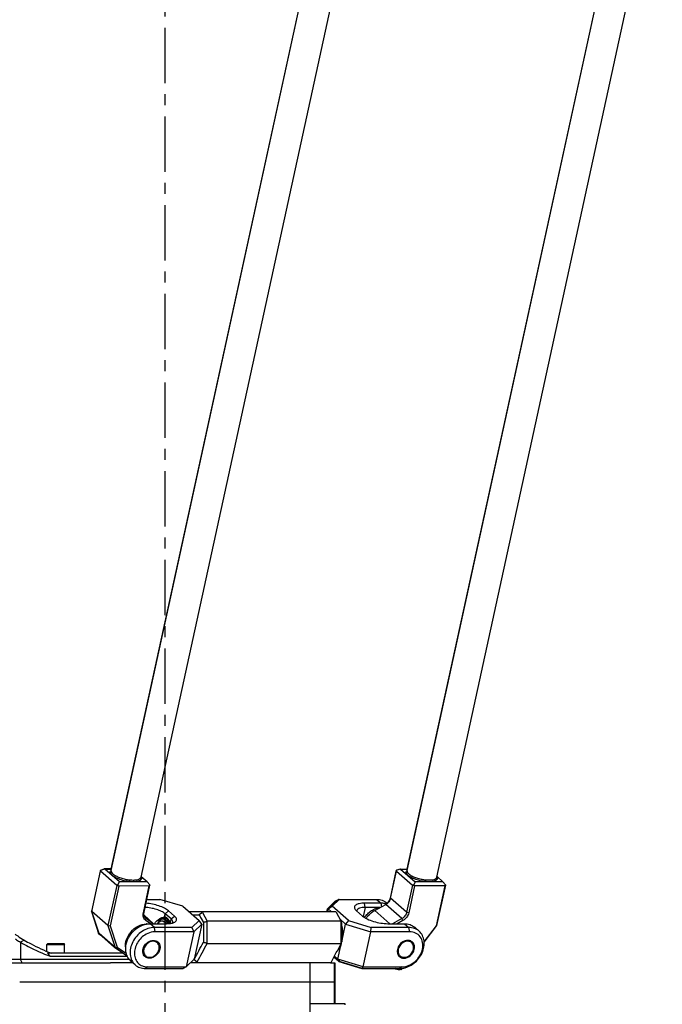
# Model space of a CAD drawing. Header units: millimetres. Extents: x 0 to 2550, y 0 to 1188.
# Tile 183 of 221: x 1469 to 1549, y 407 to 531. Entities that reach past the tile are written whole.
import ezdxf

# ---------------------------------------------------------------- set-up
doc = ezdxf.new("R2010")
doc.units = ezdxf.units.MM
doc.header["$LTSCALE"] = 46.255
doc.linetypes.add('CENTER', pattern=[0.6, 0.375, -0.075, 0.075, -0.075])
doc.layers.get('0').update_dxf_attribs({"linetype": 'CONTINUOUS'})
for name, color, linetype in [('_AT4115_P1P1_1_PBL67', 7, 'CONTINUOUS'), ('CSHCS-BR-M4-12_203_PBL83', 7, 'CONTINUOUS'), ('DEFAULT_1', 7, 'CENTER'), ('FWSRM-D10-V4-E2-T2_5_PBL84', 7, 'CONTINUOUS'), ('M2300101_PBL61', 7, 'CONTINUOUS'), ('M2300101_PBL80', 7, 'CONTINUOUS'), ('M2300101_PBL81', 7, 'CONTINUOUS'), ('M2300101_PBL90', 7, 'CONTINUOUS'), ('M2300202_PBL76', 7, 'CONTINUOUS'), ('M2300202_PBL77', 7, 'CONTINUOUS'), ('M2300202_PBL86', 7, 'CONTINUOUS'), ('M2300202_PBL88', 7, 'CONTINUOUS'), ('M2300301_PBL94', 7, 'CONTINUOUS'), ('M2300301_PBL95', 7, 'CONTINUOUS'), ('M2300301_PBL98', 7, 'CONTINUOUS'), ('M2300301_PBL99', 7, 'CONTINUOUS'), ('M2300602_PBL350', 7, 'CONTINUOUS'), ('M2300602_PBL352', 7, 'CONTINUOUS'), ('M2410102_PBL74', 7, 'CONTINUOUS'), ('M2420202_PBL62', 7, 'CONTINUOUS'), ('M2420301_PBL78', 7, 'CONTINUOUS'), ('P9140503_BOLT_PBL82', 7, 'CONTINUOUS'), ('P9140503_BOLT_PBL91', 7, 'CONTINUOUS'), ('SSHH-ST-M3-5_203_PBL100', 7, 'CONTINUOUS'), ('WFM_0608_06_2_PBL351', 7, 'CONTINUOUS'), ('WFM_0608_06_2_PBL365', 7, 'CONTINUOUS'), ('WFM_0608_06_2_PBL366', 7, 'CONTINUOUS')]:
    doc.layers.add(name, color=color, linetype=linetype)

# ---------------------------------------------------------------- blocks, each defined once
blk = doc.blocks.new('DDDD')
at = {"layer": '_AT4115_P1P1_1_PBL67', "color": 7}
for p, q in [((2158.76, 2758.64), (2147.82, 2758.64)), ((2158.76, 2758.38), (2158.76, 2758.64))]:
    blk.add_line(p, q, dxfattribs=at)
at = {"layer": 'CSHCS-BR-M4-12_203_PBL83', "color": 7}
blk.add_line((2101.66, 2784.53), (2101.31, 2784.53), dxfattribs=at)
blk.add_arc((2100.46, 2782.13), 2.89, 34.1059, 35.2615, dxfattribs=at)
for points, knots in [([(2101.31, 2784.53), (2101.21, 2784.53), (2100.98, 2784.5), (2100.67, 2784.34), (2100.38, 2784.09), (2100.21, 2783.88), (2100.13, 2783.76)], [0, 0, 0, 0, 0.217322, 0.449816, 0.708707, 1, 1, 1, 1]), ([(2102.5, 2783.75), (2102.42, 2783.87), (2102.25, 2784.08), (2101.96, 2784.34), (2101.64, 2784.5), (2101.42, 2784.53), (2101.31, 2784.53)], [0, 0, 0, 0, 0.291595, 0.550579, 0.782949, 1, 1, 1, 1]), ([(2101.66, 2784.53), (2101.76, 2784.53), (2101.98, 2784.5), (2102.28, 2784.35), (2102.57, 2784.11), (2102.73, 2783.91), (2102.81, 2783.8)], [0, 0, 0, 0, 0.218611, 0.451699, 0.710147, 1, 1, 1, 1])]:
    blk.add_open_spline(points, degree=3, knots=knots, dxfattribs=at)
at = {"layer": 'DEFAULT_1', "color": 1}
blk.add_line((2102.32, 3286.2), (2102.32, 2462.44), dxfattribs=at)
at = {"layer": 'FWSRM-D10-V4-E2-T2_5_PBL84', "color": 7}
for p, q in [((2100.52, 2784.62), (2100.32, 2784.33)), ((2101.96, 2785.53), (2102.87, 2785.53)), ((2102.32, 2784.31), (2102.32, 2784.31)), ((2102.32, 2784.31), (2102.32, 2784.31)), ((2102.59, 2784.07), (2102.59, 2784.07)), ((2102.59, 2784.07), (2102.59, 2784.07))]:
    blk.add_line(p, q, dxfattribs=at)
for centre, radius, start, end in [((2101.66, 2783.53), 1, 87.2613, 89.9965), ((2101.66, 2783.53), 1, 86.4416, 87.2615), ((2101.66, 2783.53), 1.01, 84.9359, 86.4411), ((2101.62, 2783.38), 1.16, 68.7778, 69.4479), ((2100.45, 2782.13), 2.89, 34.0825, 35.2602)]:
    blk.add_arc(centre, radius, start, end, dxfattribs=at)
for points, knots in [([(2100.32, 2784.33), (2100.28, 2784.29), (2100.16, 2784.1), (2100.05, 2783.9), (2099.98, 2783.75)], [0, 0, 0, 0, 0.238395, 1, 1, 1, 1]), ([(2100.53, 2784.6), (2100.51, 2784.58), (2100.44, 2784.5), (2100.37, 2784.4), (2100.32, 2784.33)], [0, 0, 0, 0, 0.242487, 1, 1, 1, 1]), ([(2101.96, 2785.53), (2101.83, 2785.53), (2101.56, 2785.49), (2101.18, 2785.31), (2100.82, 2785.01), (2100.62, 2784.76), (2100.52, 2784.62)], [0, 0, 0, 0, 0.21861, 0.451698, 0.710147, 1, 1, 1, 1]), ([(2102.59, 2784.8), (2102.44, 2784.93), (2102.19, 2785.09), (2101.82, 2785.18), (2101.55, 2785.19), (2101.28, 2785.13), (2100.91, 2784.97), (2100.68, 2784.76), (2100.53, 2784.6)], [0, 0, 0, 0, 0.256215, 0.373317, 0.487792, 0.604078, 0.726328, 1, 1, 1, 1]), ([(2101.75, 2784.53), (2101.77, 2784.53), (2101.87, 2784.52), (2101.96, 2784.49), (2102.03, 2784.47)], [0, 0, 0, 0, 0.246387, 1, 1, 1, 1]), ([(2102.96, 2785.12), (2102.82, 2785.24), (2102.5, 2785.45), (2102.13, 2785.53), (2101.96, 2785.53)], [0, 0, 0, 0, 0.526638, 1, 1, 1, 1]), ([(2102.04, 2784.46), (2102.06, 2784.45), (2102.16, 2784.41), (2102.25, 2784.36), (2102.32, 2784.31)], [0, 0, 0, 0, 0.242058, 1, 1, 1, 1]), ([(2102.32, 2784.31), (2102.33, 2784.3), (2102.38, 2784.26), (2102.43, 2784.23), (2102.46, 2784.2)], [0, 0, 0, 0, 0.245123, 1, 1, 1, 1]), ([(2102.46, 2784.2), (2102.47, 2784.19), (2102.51, 2784.15), (2102.56, 2784.11), (2102.59, 2784.07)], [0, 0, 0, 0, 0.244899, 1, 1, 1, 1]), ([(2103.32, 2783.78), (2103.22, 2783.98), (2103.01, 2784.35), (2102.73, 2784.67), (2102.59, 2784.8)], [0, 0, 0, 0, 0.534125, 1, 1, 1, 1]), ([(2102.59, 2784.07), (2102.61, 2784.05), (2102.69, 2783.96), (2102.76, 2783.87), (2102.81, 2783.8)], [0, 0, 0, 0, 0.241279, 1, 1, 1, 1]), ([(2103.85, 2783.82), (2103.73, 2784.08), (2103.49, 2784.55), (2103.14, 2784.96), (2102.96, 2785.12)], [0, 0, 0, 0, 0.538306, 1, 1, 1, 1])]:
    blk.add_open_spline(points, degree=3, knots=knots, dxfattribs=at)
at = {"layer": 'M2300101_PBL61', "color": 7}
for p, q in [((2155.82, 2790.83), (2153.37, 2788.43)), ((2153.37, 2788.43), (2154.62, 2789.18)), ((2156.83, 2791.35), (2154.62, 2789.18)), ((2159.74, 2784.71), (2154.62, 2789.18)), ((2156.83, 2791.35), (2155.82, 2790.83)), ((2156.83, 2791.35), (2168.6, 2791.35)), ((2169.97, 2790.15), (2164.78, 2790.15)), ((2171.8, 2790.21), (2171.94, 2790.09)), ((2153.37, 2788.43), (2153.17, 2787.53)), ((2154.4, 2787.53), (2153.37, 2788.43)), ((2161.91, 2788.19), (2162.33, 2787.75)), ((2162.33, 2787.75), (2164.16, 2786.15)), ((2169.75, 2788.83), (2165.03, 2788.83)), ((2158.87, 2783.63), (2157.16, 2785.12)), ((2157.65, 2778.03), (2158.87, 2783.63)), ((2159.74, 2784.71), (2158.87, 2783.63)), ((2158.87, 2783.63), (2166.81, 2781.23)), ((2159.74, 2784.71), (2166.91, 2782.55)), ((2172.11, 2783.75), (2177.3, 2783.75)), ((2164.41, 2770.23), (2166.81, 2781.23)), ((2166.81, 2781.23), (2166.91, 2782.55)), ((2178.94, 2781.23), (2166.81, 2781.23)), ((2178.68, 2782.55), (2166.91, 2782.55)), ((2180.51, 2782.61), (2181.88, 2781.41)), ((2156.47, 2772.63), (2157.6, 2777.83)), ((2155.26, 2773.35), (2156.94, 2771.88)), ((2155.38, 2773.58), (2156.47, 2772.63)), ((2164.41, 2770.23), (2156.47, 2772.63)), ((2156.47, 2772.63), (2156.94, 2771.88)), ((2164.11, 2769.72), (2156.94, 2771.88)), ((2164.11, 2769.72), (2164.41, 2770.23)), ((2164.11, 2769.72), (2175.88, 2769.72)), ((2164.41, 2770.23), (2176.54, 2770.23)), ((2175.92, 2769.72), (2175.93, 2769.72)), ((2175.92, 2769.72), (2175.93, 2769.72))]:
    blk.add_line(p, q, dxfattribs=at)
at = {"layer": 'M2300101_PBL61', "color": 2}
for p, q in [((2165.03, 2788.83), (2164.78, 2790.15)), ((2168.6, 2791.35), (2169.97, 2790.15)), ((2170.18, 2789.07), (2169.97, 2790.15)), ((2165.03, 2788.83), (2164.41, 2785.97)), ((2177.3, 2783.75), (2178.68, 2782.55)), ((2178.94, 2781.23), (2178.68, 2782.55)), ((2176.54, 2770.23), (2175.88, 2769.72))]:
    blk.add_line(p, q, dxfattribs=at)
at = {"layer": 'M2300101_PBL61', "color": 7}
for centre, radius, start, end in [((2170.1, 2785.31), 4.83, 72.7893, 73.483), ((2170.11, 2785.34), 4.8, 71.4984, 72.7898), ((2178.43, 2776.5), 2.02, 64.7753, 69.6366), ((2177.06, 2774.94), 2.01, 213.1068, 214.138), ((2177.33, 2776.4), 3.12, 347.6861, 349.7602), ((2175.88, 2775.4), 5.68, 269.9993, 270.4264), ((2175.87, 2775.7), 5.98, 270.5888, 276.7958), ((2176.54, 2775.16), 4.93, 270.0042, 272.0125), ((2175.84, 2775.96), 6.25, 276.7526, 277.058)]:
    blk.add_arc(centre, radius, start, end, dxfattribs=at)
for points, knots in [([(2164.78, 2790.15), (2164.24, 2790.15), (2163.48, 2790.1), (2162.59, 2789.86), (2162.11, 2789.63), (2161.77, 2789.34), (2161.56, 2788.82), (2161.75, 2788.41), (2161.91, 2788.19)], [0, 0, 0, 0, 0.367395, 0.513722, 0.633442, 0.729879, 0.812982, 1, 1, 1, 1]), ([(2168.6, 2791.35), (2169.19, 2791.35), (2170.35, 2791.17), (2171.38, 2790.58), (2171.8, 2790.21)], [0, 0, 0, 0, 0.511781, 1, 1, 1, 1]), ([(2171.47, 2789.94), (2171.35, 2789.97), (2170.86, 2790.1), (2170.35, 2790.15), (2169.97, 2790.15)], [0, 0, 0, 0, 0.245589, 1, 1, 1, 1]), ([(2165.03, 2788.83), (2164.7, 2788.83), (2164.08, 2788.79), (2163.17, 2788.62), (2162.52, 2788.24), (2162.44, 2787.9)], [0, 0, 0, 0, 0.351439, 0.637009, 1, 1, 1, 1]), ([(2164.16, 2786.15), (2164.59, 2785.77), (2165.73, 2785.11), (2167.67, 2784.39), (2169.86, 2783.89), (2171.37, 2783.75), (2172.11, 2783.75)], [0, 0, 0, 0, 0.203553, 0.46036, 0.738172, 1, 1, 1, 1]), ([(2177.3, 2783.75), (2177.89, 2783.75), (2179.06, 2783.57), (2180.08, 2782.98), (2180.51, 2782.61)], [0, 0, 0, 0, 0.511781, 1, 1, 1, 1]), ([(2176.61, 2769.76), (2177.92, 2769.92), (2180.51, 2771.11), (2182.68, 2773.86), (2183.5, 2776.45), (2183.55, 2778.37), (2183.03, 2780.1), (2182.31, 2781.04), (2181.88, 2781.41)], [0, 0, 0, 0, 0.255754, 0.524944, 0.654951, 0.777091, 0.891146, 1, 1, 1, 1]), ([(2176.71, 2770.24), (2177.41, 2770.26), (2178.87, 2770.62), (2180.77, 2771.87), (2182.23, 2773.65), (2183.06, 2775.74), (2183.14, 2777.86), (2182.38, 2779.73), (2180.86, 2780.98), (2179.58, 2781.23), (2178.94, 2781.23)], [0, 0, 0, 0, 0.126746, 0.262563, 0.401383, 0.535742, 0.660206, 0.774483, 0.88471, 1, 1, 1, 1]), ([(2181.88, 2781.41), (2181.46, 2781.78), (2180.43, 2782.37), (2179.27, 2782.55), (2178.68, 2782.55)], [0, 0, 0, 0, 0.488219, 1, 1, 1, 1]), ([(2178.35, 2778.53), (2177.81, 2778.53), (2176.69, 2778.16), (2175.47, 2776.94), (2174.88, 2775.36), (2175.11, 2774.25), (2175.38, 2773.84)], [0, 0, 0, 0, 0.247953, 0.515579, 0.772795, 1, 1, 1, 1]), ([(2179.13, 2778.39), (2178.95, 2778.46), (2178.68, 2778.52), (2178.42, 2778.53), (2178.35, 2778.53)], [0, 0, 0, 0, 0.743903, 1, 1, 1, 1]), ([(2180.4, 2775.84), (2180.47, 2776.25), (2180.46, 2777.07), (2180.03, 2777.78), (2179.74, 2778.03)], [0, 0, 0, 0, 0.523098, 1, 1, 1, 1]), ([(2177.13, 2772.94), (2177.86, 2772.94), (2179.37, 2773.6), (2180.21, 2774.98), (2180.38, 2775.73)], [0, 0, 0, 0, 0.487729, 1, 1, 1, 1]), ([(2175.73, 2773.43), (2175.92, 2773.27), (2176.36, 2773.02), (2176.87, 2772.94), (2177.13, 2772.94)], [0, 0, 0, 0, 0.48829, 1, 1, 1, 1])]:
    blk.add_open_spline(points, degree=3, knots=knots, dxfattribs=at)
for points in [[(2162.44, 2787.9), (2162.42, 2787.81), (2162.42, 2787.71), (2162.44, 2787.62)], [(2179.74, 2778.03), (2179.61, 2778.15), (2179.45, 2778.25), (2179.29, 2778.32)], [(2175.4, 2773.81), (2175.49, 2773.67), (2175.61, 2773.54), (2175.73, 2773.43)]]:
    blk.add_open_spline(points, degree=3, dxfattribs=at)
at = {"layer": 'M2300101_PBL80', "color": 7}
for p, q in [((2153.2, 2788.43), (2155.65, 2790.83)), ((2155.6, 2790.62), (2155.65, 2790.83)), ((2155.65, 2790.83), (2156.67, 2791.35)), ((2155.82, 2790.83), (2155.65, 2790.83)), ((2156.83, 2791.35), (2156.67, 2791.35)), ((2153.01, 2787.53), (2153.2, 2788.43)), ((2156.78, 2771.88), (2155.21, 2773.26)), ((2156.78, 2771.88), (2163.95, 2769.72)), ((2164.11, 2769.72), (2163.95, 2769.72))]:
    blk.add_line(p, q, dxfattribs=at)
at = {"layer": 'M2300101_PBL81', "color": 7}
for p, q in [((2096.62, 2791.35), (2100.69, 2791.35)), ((2107.86, 2789.18), (2100.69, 2791.35)), ((2107.86, 2789.18), (2112.98, 2784.71)), ((2104.21, 2785.23), (2102.37, 2786.83)), ((2105.27, 2786.15), (2103.44, 2787.75)), ((2097.63, 2783.75), (2102.83, 2783.75)), ((2102.09, 2785.78), (2102.15, 2785.78)), ((2110.77, 2782.55), (2112.98, 2784.71)), ((2111.39, 2781.23), (2113.83, 2783.63)), ((2113.83, 2783.63), (2111.43, 2772.63)), ((2113.83, 2783.63), (2112.98, 2784.71)), ((2110.77, 2782.55), (2099.01, 2782.55)), ((2111.39, 2781.23), (2099.26, 2781.23)), ((2111.39, 2781.23), (2108.99, 2770.23)), ((2110.77, 2782.55), (2111.39, 2781.23)), ((2093, 2770.86), (2091.63, 2772.06)), ((2111.43, 2772.63), (2108.99, 2770.23)), ((2096.21, 2769.72), (2107.97, 2769.72)), ((2096.86, 2770.23), (2108.99, 2770.23)), ((2108.99, 2770.23), (2107.97, 2769.72))]:
    blk.add_line(p, q, dxfattribs=at)
at = {"layer": 'M2300101_PBL81', "color": 2}
for p, q in [((2102.15, 2785.78), (2102.37, 2786.83)), ((2102.37, 2786.83), (2103.44, 2787.75)), ((2104.21, 2785.23), (2105.27, 2786.15)), ((2099.01, 2782.55), (2097.63, 2783.75)), ((2104.21, 2785.23), (2103.98, 2784.18)), ((2099.26, 2781.23), (2099.01, 2782.55)), ((2096.86, 2770.23), (2096.21, 2769.72))]:
    blk.add_line(p, q, dxfattribs=at)
at = {"layer": 'M2300101_PBL81', "color": 7}
for centre, radius, start, end in [((2097.7, 2777.29), 6.47, 99.0249, 100.4884), ((2097.66, 2776.4), 3.12, 347.6861, 349.7602)]:
    blk.add_arc(centre, radius, start, end, dxfattribs=at)
for points, knots in [([(2103.44, 2787.75), (2103.06, 2788.08), (2102.07, 2788.68), (2099.72, 2789.62), (2097.72, 2790.03), (2096.34, 2790.12)], [0, 0, 0, 0, 0.200775, 0.452072, 1, 1, 1, 1]), ([(2102.37, 2786.83), (2102.03, 2787.13), (2101.14, 2787.66), (2099.61, 2788.25), (2097.87, 2788.67), (2096.65, 2788.81), (2096.06, 2788.83)], [0, 0, 0, 0, 0.202041, 0.456135, 0.73335, 1, 1, 1, 1]), ([(2105.36, 2784.21), (2105.53, 2784.31), (2105.84, 2784.53), (2106.02, 2785.09), (2105.77, 2785.67), (2105.46, 2785.99), (2105.27, 2786.15)], [0, 0, 0, 0, 0.24865, 0.453007, 0.687049, 1, 1, 1, 1]), ([(2090.01, 2776.09), (2090.07, 2777.84), (2091.59, 2781.31), (2094.8, 2783.33), (2096.52, 2783.65)], [0, 0, 0, 0, 0.499416, 1, 1, 1, 1]), ([(2099.1, 2783.76), (2099.46, 2784.36), (2100.2, 2785.09), (2101.3, 2785.65), (2101.85, 2785.78), (2102.09, 2785.78)], [0, 0, 0, 0, 0.560165, 0.803166, 1, 1, 1, 1]), ([(2102.87, 2785.55), (2102.81, 2785.58), (2102.59, 2785.71), (2102.33, 2785.77), (2102.15, 2785.78)], [0, 0, 0, 0, 0.264083, 1, 1, 1, 1]), ([(2102.83, 2783.75), (2103, 2783.75), (2103.62, 2783.76), (2104.25, 2783.84), (2104.69, 2783.95)], [0, 0, 0, 0, 0.278717, 1, 1, 1, 1]), ([(2103.98, 2784.18), (2103.91, 2784.33), (2103.63, 2784.85), (2103.23, 2785.32), (2102.87, 2785.55)], [0, 0, 0, 0, 0.285121, 1, 1, 1, 1]), ([(2104.76, 2784.17), (2104.78, 2784.25), (2104.78, 2784.48), (2104.59, 2784.87), (2104.35, 2785.11), (2104.21, 2785.23)], [0, 0, 0, 0, 0.19773, 0.546607, 1, 1, 1, 1]), ([(2104.69, 2783.95), (2104.75, 2783.97), (2104.98, 2784.04), (2105.21, 2784.13), (2105.36, 2784.21)], [0, 0, 0, 0, 0.273825, 1, 1, 1, 1]), ([(2099.01, 2782.55), (2097.65, 2782.55), (2094.84, 2781.54), (2092.42, 2778.79), (2091.44, 2776.11), (2091.31, 2774.09), (2091.81, 2772.24), (2092.56, 2771.25), (2093, 2770.86)], [0, 0, 0, 0, 0.250977, 0.520792, 0.65231, 0.775846, 0.890766, 1, 1, 1, 1]), ([(2096.4, 2780.44), (2095.29, 2779.82), (2093.86, 2778.4), (2092.87, 2776.09), (2092.64, 2774.3), (2092.98, 2772.64), (2093.88, 2771.28), (2095.25, 2770.41), (2096.32, 2770.23), (2096.86, 2770.23)], [0, 0, 0, 0, 0.275661, 0.411772, 0.540072, 0.659187, 0.771596, 0.88309, 1, 1, 1, 1]), ([(2099.26, 2781.23), (2099.03, 2781.23), (2098.03, 2781.16), (2097.06, 2780.81), (2096.4, 2780.44)], [0, 0, 0, 0, 0.239802, 1, 1, 1, 1]), ([(2096.06, 2773.44), (2095.86, 2773.6), (2095.54, 2774.04), (2095.32, 2774.84), (2095.38, 2775.72), (2095.8, 2776.89), (2096.86, 2778.09), (2098.08, 2778.53), (2098.67, 2778.53)], [0, 0, 0, 0, 0.10923, 0.22415, 0.347687, 0.479205, 0.749019, 1, 1, 1, 1]), ([(2098.67, 2778.53), (2098.93, 2778.53), (2099.44, 2778.45), (2099.88, 2778.19), (2100.07, 2778.03)], [0, 0, 0, 0, 0.51171, 1, 1, 1, 1]), ([(2100.07, 2778.03), (2100.35, 2777.78), (2100.79, 2777.07), (2100.8, 2776.25), (2100.73, 2775.84)], [0, 0, 0, 0, 0.476902, 1, 1, 1, 1]), ([(2090.5, 2773.56), (2090.42, 2773.75), (2090.1, 2774.56), (2089.99, 2775.44), (2090.01, 2776.09)], [0, 0, 0, 0, 0.242058, 1, 1, 1, 1]), ([(2100.7, 2775.73), (2100.54, 2774.98), (2099.69, 2773.61), (2098.19, 2772.94), (2097.45, 2772.94)], [0, 0, 0, 0, 0.512271, 1, 1, 1, 1]), ([(2091.63, 2772.06), (2091.27, 2772.37), (2090.87, 2772.86), (2090.57, 2773.42), (2090.5, 2773.56)], [0, 0, 0, 0, 0.745881, 1, 1, 1, 1]), ([(2093, 2770.86), (2093.43, 2770.49), (2094.45, 2769.9), (2095.62, 2769.72), (2096.21, 2769.72)], [0, 0, 0, 0, 0.488219, 1, 1, 1, 1]), ([(2097.45, 2772.94), (2097.2, 2772.94), (2096.69, 2773.02), (2096.24, 2773.27), (2096.06, 2773.44)], [0, 0, 0, 0, 0.51171, 1, 1, 1, 1])]:
    blk.add_open_spline(points, degree=3, knots=knots, dxfattribs=at)
for points in [[(2096.68, 2783.67), (2097, 2783.72), (2097.31, 2783.75), (2097.63, 2783.75)], [(2104.11, 2783.85), (2104.08, 2783.96), (2104.03, 2784.07), (2103.98, 2784.18)], [(2104.68, 2783.96), (2104.72, 2784.03), (2104.75, 2784.09), (2104.76, 2784.17)]]:
    blk.add_open_spline(points, degree=3, dxfattribs=at)
at = {"layer": 'M2300101_PBL90', "color": 7}
blk.add_line((2082.85, 2779.58), (2084.13, 2778.46), dxfattribs=at)
for centre, radius, start, end in [((2085.68, 2783.01), 4.44, 220.9955, 228.8633), ((2085.66, 2782.99), 4.42, 228.8739, 230.5514), ((2085.66, 2782.99), 4.42, 230.5571, 236.9894), ((2085.69, 2783.03), 4.47, 236.9902, 238.9921), ((2087.04, 2781.79), 4.42, 228.8739, 230.5514), ((2087.04, 2781.79), 4.42, 230.5571, 236.9894)]:
    blk.add_arc(centre, radius, start, end, dxfattribs=at)
at = {"layer": 'M2300202_PBL76', "color": 7}
for p, q in [((2079.41, 2787.58), (2082.15, 2800.14)), ((2082.15, 2800.14), (2082.3, 2800.47)), ((2087.19, 2795.74), (2082.15, 2800.14)), ((2083.44, 2800.86), (2082.3, 2800.47)), ((2083.44, 2800.86), (2085.62, 2800.86)), ((2088.03, 2796.86), (2083.44, 2800.86)), ((2096.69, 2796.86), (2094.85, 2798.46)), ((2087.19, 2795.74), (2084.45, 2783.18)), ((2087.85, 2795.54), (2085.14, 2783.1)), ((2087.57, 2795.87), (2087.19, 2795.74)), ((2087.57, 2795.87), (2088.03, 2796.86)), ((2087.85, 2795.54), (2087.57, 2795.87)), ((2097.38, 2795.55), (2087.85, 2795.54)), ((2096.69, 2796.86), (2088.03, 2796.86)), ((2095.54, 2787.13), (2097.38, 2795.55)), ((2095.75, 2787.33), (2097.58, 2795.75)), ((2096.69, 2796.86), (2097.53, 2795.88)), ((2097.53, 2795.88), (2097.38, 2795.55)), ((2097.58, 2795.75), (2097.53, 2795.88)), ((2084.45, 2783.18), (2079.41, 2787.58)), ((2081.66, 2780.71), (2079.41, 2787.58)), ((2095.75, 2786.38), (2098.77, 2783.75)), ((2084.45, 2783.18), (2085.14, 2783.1)), ((2084.45, 2783.18), (2086.7, 2776.31)), ((2085.14, 2783.1), (2087.32, 2776.44)), ((2096.4, 2785.34), (2096.27, 2785.45)), ((2097.74, 2783.75), (2096.32, 2784.75)), ((2098.66, 2783.75), (2096.4, 2785.34)), ((2086.7, 2776.31), (2081.66, 2780.71)), ((2086.7, 2776.31), (2087.32, 2776.44)), ((2086.7, 2776.31), (2090.55, 2773.59)), ((2087.32, 2776.44), (2090.24, 2774.39))]:
    blk.add_line(p, q, dxfattribs=at)
at = {"layer": 'M2300202_PBL76', "color": 2}
for p, q in [((2095.54, 2787.13), (2095.75, 2787.33)), ((2095.76, 2786.34), (2098.73, 2783.75)), ((2096.22, 2785.5), (2096.4, 2785.34)), ((2096.32, 2784.75), (2096.4, 2785.34))]:
    blk.add_line(p, q, dxfattribs=at)
at = {"layer": 'M2300202_PBL76', "color": 7}
for centre, radius, start, end in [((2086.91, 2800.36), 1.9, 216.7233, 221.1349), ((2086.2, 2799.42), 1.19, 127.2525, 127.812), ((2087.17, 2800.58), 2.24, 221.0773, 223.2578), ((2093.78, 2797.74), 1.22, 28.0382, 29.5224), ((2093.81, 2797.76), 1.18, 27.6677, 28.032), ((2093.34, 2799.41), 2.44, 291.0387, 291.8531), ((2093.4, 2799.27), 2.29, 291.8432, 293.5794)]:
    blk.add_arc(centre, radius, start, end, dxfattribs=at)
for points, knots in [([(2085.18, 2799.68), (2085.16, 2799.78), (2085.17, 2800.01), (2085.3, 2800.2), (2085.38, 2800.28)], [0, 0, 0, 0, 0.487298, 1, 1, 1, 1]), ([(2085.31, 2799.35), (2085.29, 2799.38), (2085.23, 2799.48), (2085.19, 2799.59), (2085.18, 2799.68)], [0, 0, 0, 0, 0.270569, 1, 1, 1, 1]), ([(2092.36, 2796.86), (2091.74, 2796.86), (2090.48, 2796.98), (2088.66, 2797.39), (2087.04, 2798), (2086.09, 2798.55), (2085.73, 2798.86)], [0, 0, 0, 0, 0.261838, 0.53965, 0.796451, 1, 1, 1, 1]), ([(2094.86, 2798.31), (2094.92, 2798.2), (2095, 2797.95), (2094.93, 2797.69), (2094.86, 2797.59)], [0, 0, 0, 0, 0.52574, 1, 1, 1, 1]), ([(2094.21, 2797.13), (2093.95, 2797.03), (2093.33, 2796.9), (2092.7, 2796.86), (2092.36, 2796.86)], [0, 0, 0, 0, 0.44551, 1, 1, 1, 1]), ([(2094.86, 2797.59), (2094.85, 2797.57), (2094.78, 2797.47), (2094.68, 2797.39), (2094.61, 2797.33)], [0, 0, 0, 0, 0.232229, 1, 1, 1, 1]), ([(2096.32, 2784.75), (2095.98, 2784.99), (2095.44, 2785.76), (2095.45, 2786.68), (2095.54, 2787.13)], [0, 0, 0, 0, 0.474902, 1, 1, 1, 1]), ([(2096.27, 2785.45), (2096.03, 2785.66), (2095.66, 2786.28), (2095.67, 2786.98), (2095.75, 2787.33)], [0, 0, 0, 0, 0.475553, 1, 1, 1, 1])]:
    blk.add_open_spline(points, degree=3, knots=knots, dxfattribs=at)
for points in [[(2085.39, 2799.23), (2085.36, 2799.27), (2085.33, 2799.31), (2085.31, 2799.35)], [(2085.33, 2799.47), (2085.32, 2799.54), (2085.32, 2799.62), (2085.34, 2799.7)], [(2085.4, 2799.25), (2085.37, 2799.32), (2085.34, 2799.39), (2085.33, 2799.47)], [(2085.34, 2799.7), (2085.35, 2799.78), (2085.38, 2799.85), (2085.43, 2799.91)], [(2085.38, 2800.28), (2085.41, 2800.3), (2085.44, 2800.33), (2085.47, 2800.36)], [(2085.48, 2799.11), (2085.45, 2799.16), (2085.42, 2799.2), (2085.4, 2799.25)], [(2085.73, 2798.86), (2085.67, 2798.92), (2085.6, 2798.98), (2085.54, 2799.05)], [(2094.47, 2797.25), (2094.42, 2797.22), (2094.36, 2797.19), (2094.31, 2797.17)], [(2094.47, 2797.27), (2094.42, 2797.23), (2094.37, 2797.2), (2094.32, 2797.17)], [(2094.62, 2797.44), (2094.58, 2797.38), (2094.53, 2797.32), (2094.47, 2797.27)], [(2094.61, 2797.33), (2094.56, 2797.3), (2094.52, 2797.27), (2094.47, 2797.25)], [(2094.71, 2797.66), (2094.7, 2797.58), (2094.67, 2797.51), (2094.62, 2797.44)], [(2094.72, 2797.89), (2094.73, 2797.81), (2094.73, 2797.73), (2094.71, 2797.66)]]:
    blk.add_open_spline(points, degree=3, dxfattribs=at)
at = {"layer": 'M2300202_PBL77', "color": 7}
for p, q in [((2172.96, 2791.73), (2174.79, 2800.15)), ((2174.79, 2800.15), (2174.94, 2800.48)), ((2174.79, 2800.15), (2179.83, 2795.75)), ((2176.09, 2800.86), (2174.94, 2800.48)), ((2176.09, 2800.86), (2178.27, 2800.86)), ((2176.09, 2800.86), (2180.67, 2796.86)), ((2187.5, 2798.47), (2189.33, 2796.87)), ((2179.83, 2795.75), (2178, 2787.33)), ((2180.5, 2795.55), (2178.66, 2787.13)), ((2180.21, 2795.88), (2179.83, 2795.75)), ((2180.67, 2796.86), (2180.21, 2795.88)), ((2180.5, 2795.55), (2180.21, 2795.88)), ((2190.02, 2795.55), (2180.5, 2795.55)), ((2189.33, 2796.87), (2180.67, 2796.86)), ((2187.31, 2783.11), (2190.02, 2795.55)), ((2187.49, 2783.18), (2190.23, 2795.75)), ((2189.33, 2796.87), (2190.17, 2795.88)), ((2190.17, 2795.88), (2190.02, 2795.55)), ((2190.23, 2795.75), (2190.17, 2795.88)), ((2168.01, 2787.89), (2171.44, 2789.75)), ((2176.48, 2785.34), (2173.52, 2783.75)), ((2176.84, 2784.75), (2174.99, 2783.75)), ((2183.45, 2778.05), (2187.31, 2783.11)), ((2183.47, 2777.93), (2187.49, 2783.18)), ((2187.49, 2783.18), (2187.31, 2783.11))]:
    blk.add_line(p, q, dxfattribs=at)
at = {"layer": 'M2300202_PBL77', "color": 2}
for p, q in [((2176.48, 2785.34), (2171.44, 2789.75)), ((2178, 2787.33), (2172.96, 2791.73)), ((2172.75, 2783.75), (2168.01, 2787.89)), ((2178.66, 2787.13), (2178, 2787.33)), ((2176.84, 2784.75), (2176.48, 2785.34))]:
    blk.add_line(p, q, dxfattribs=at)
at = {"layer": 'M2300202_PBL77', "color": 7}
for centre, radius, start, end in [((2179.56, 2800.37), 1.9, 216.7192, 221.1307), ((2178.85, 2799.42), 1.19, 127.3203, 127.8051), ((2179.81, 2800.59), 2.24, 221.0731, 223.2547), ((2186.42, 2797.75), 1.22, 28.04, 29.5237), ((2186.46, 2797.77), 1.18, 27.6693, 28.0338), ((2185.98, 2799.41), 2.44, 291.0343, 291.8496), ((2186.04, 2799.27), 2.29, 291.8396, 293.5764)]:
    blk.add_arc(centre, radius, start, end, dxfattribs=at)
for points, knots in [([(2177.82, 2799.68), (2177.8, 2799.79), (2177.82, 2800.01), (2177.95, 2800.2), (2178.03, 2800.28)], [0, 0, 0, 0, 0.487302, 1, 1, 1, 1]), ([(2177.95, 2799.35), (2177.93, 2799.38), (2177.88, 2799.48), (2177.84, 2799.6), (2177.82, 2799.68)], [0, 0, 0, 0, 0.27057, 1, 1, 1, 1]), ([(2185, 2796.87), (2184.39, 2796.87), (2183.13, 2796.98), (2181.3, 2797.4), (2179.68, 2798), (2178.74, 2798.55), (2178.38, 2798.86)], [0, 0, 0, 0, 0.261836, 0.539648, 0.79645, 1, 1, 1, 1]), ([(2187.5, 2798.31), (2187.56, 2798.2), (2187.65, 2797.95), (2187.57, 2797.69), (2187.51, 2797.59)], [0, 0, 0, 0, 0.525749, 1, 1, 1, 1]), ([(2186.86, 2797.13), (2186.6, 2797.03), (2185.98, 2796.9), (2185.35, 2796.87), (2185, 2796.87)], [0, 0, 0, 0, 0.445505, 1, 1, 1, 1]), ([(2187.51, 2797.59), (2187.49, 2797.57), (2187.42, 2797.47), (2187.33, 2797.39), (2187.25, 2797.34)], [0, 0, 0, 0, 0.232226, 1, 1, 1, 1]), ([(2171.44, 2789.75), (2171.82, 2789.95), (2172.48, 2790.52), (2172.87, 2791.32), (2172.96, 2791.73)], [0, 0, 0, 0, 0.503902, 1, 1, 1, 1]), ([(2165.26, 2785.43), (2165.44, 2785.68), (2166.21, 2786.66), (2167.19, 2787.45), (2168.01, 2787.89)], [0, 0, 0, 0, 0.252858, 1, 1, 1, 1]), ([(2178, 2787.33), (2177.91, 2786.92), (2177.52, 2786.12), (2176.86, 2785.55), (2176.48, 2785.34)], [0, 0, 0, 0, 0.496098, 1, 1, 1, 1]), ([(2178.66, 2787.13), (2178.55, 2786.63), (2178.09, 2785.68), (2177.29, 2784.99), (2176.84, 2784.75)], [0, 0, 0, 0, 0.496098, 1, 1, 1, 1])]:
    blk.add_open_spline(points, degree=3, knots=knots, dxfattribs=at)
for points in [[(2178.03, 2799.23), (2178, 2799.27), (2177.98, 2799.31), (2177.95, 2799.35)], [(2177.98, 2799.47), (2177.96, 2799.55), (2177.96, 2799.63), (2177.98, 2799.7)], [(2177.98, 2799.7), (2178, 2799.78), (2178.03, 2799.85), (2178.07, 2799.92)], [(2178.04, 2799.26), (2178.01, 2799.32), (2177.99, 2799.4), (2177.98, 2799.47)], [(2178.03, 2800.28), (2178.06, 2800.31), (2178.09, 2800.33), (2178.12, 2800.36)], [(2178.12, 2799.12), (2178.09, 2799.16), (2178.07, 2799.21), (2178.04, 2799.26)], [(2178.38, 2798.86), (2178.31, 2798.92), (2178.24, 2798.99), (2178.18, 2799.05)], [(2187.11, 2797.28), (2187.07, 2797.24), (2187.02, 2797.2), (2186.96, 2797.17)], [(2187.11, 2797.25), (2187.06, 2797.22), (2187.01, 2797.2), (2186.96, 2797.17)], [(2187.27, 2797.45), (2187.22, 2797.38), (2187.17, 2797.33), (2187.11, 2797.28)], [(2187.25, 2797.34), (2187.21, 2797.31), (2187.16, 2797.28), (2187.11, 2797.25)], [(2187.36, 2797.66), (2187.34, 2797.58), (2187.31, 2797.51), (2187.27, 2797.45)], [(2187.36, 2797.89), (2187.38, 2797.82), (2187.38, 2797.74), (2187.36, 2797.66)]]:
    blk.add_open_spline(points, degree=3, dxfattribs=at)
at = {"layer": 'M2300202_PBL86', "color": 7}
for p, q in [((2082.01, 2800.15), (2079.27, 2787.58)), ((2082.16, 2800.48), (2082.01, 2800.15)), ((2082.16, 2800.48), (2083.31, 2800.87)), ((2082.22, 2800.35), (2082.16, 2800.48)), ((2082.22, 2800.35), (2082.19, 2800.24)), ((2082.24, 2800.35), (2082.22, 2800.35)), ((2085.62, 2800.87), (2083.31, 2800.87)), ((2079.27, 2787.58), (2079.47, 2787.87)), ((2079.27, 2787.58), (2081.52, 2780.71)), ((2081.52, 2780.71), (2081.59, 2780.93)), ((2081.52, 2780.71), (2082.24, 2780.2)), ((2081.6, 2780.64), (2086.56, 2776.31)), ((2089.08, 2774.53), (2086.56, 2776.31))]:
    blk.add_line(p, q, dxfattribs=at)
at = {"layer": 'M2300202_PBL88', "color": 7}
for p, q in [((2174.66, 2800.15), (2172.82, 2791.73)), ((2174.81, 2800.48), (2174.66, 2800.15)), ((2175.95, 2800.86), (2174.81, 2800.48)), ((2174.86, 2800.35), (2174.81, 2800.48)), ((2174.86, 2800.35), (2174.84, 2800.24)), ((2174.88, 2800.35), (2174.86, 2800.35)), ((2176.09, 2800.86), (2175.95, 2800.86))]:
    blk.add_line(p, q, dxfattribs=at)
at = {"layer": 'M2300202_PBL88', "color": 2}
blk.add_line((2173, 2791.9), (2172.82, 2791.73), dxfattribs=at)
at = {"layer": 'M2300202_PBL88', "color": 7}
for points, knots in [([(2172.82, 2791.73), (2172.78, 2791.58), (2172.6, 2790.99), (2172.22, 2790.45), (2171.87, 2790.14)], [0, 0, 0, 0, 0.244167, 1, 1, 1, 1]), ([(2172.97, 2791.73), (2172.93, 2791.58), (2172.7, 2790.96), (2172.3, 2790.41), (2171.94, 2790.08)], [0, 0, 0, 0, 0.245552, 1, 1, 1, 1])]:
    blk.add_open_spline(points, degree=3, knots=knots, dxfattribs=at)
at = {"layer": 'M2300301_PBL94', "color": 7}
for p, q in [((2085.51, 2800.34), (2157.2, 3129.21)), ((2094.82, 2798.31), (2166.43, 3126.81)), ((2085.5, 2800.22), (2085.33, 2799.47)), ((2094.78, 2798.19), (2094.62, 2797.45))]:
    blk.add_line(p, q, dxfattribs=at)
for centre, radius, start, end in [((2086.08, 2800.21), 0.584, 167.7652, 179.0597), ((2086.11, 2800.21), 0.612, 179.0355, 182.4403), ((2094.23, 2798.44), 0.602, 335.807, 336.8624), ((2094.25, 2798.43), 0.583, 336.835, 347.6515)]:
    blk.add_arc(centre, radius, start, end, dxfattribs=at)
for points, knots in [([(2085.5, 2800.19), (2085.5, 2800.12), (2085.57, 2799.77), (2085.83, 2799.5), (2086.04, 2799.32)], [0, 0, 0, 0, 0.202016, 1, 1, 1, 1]), ([(2086.04, 2799.32), (2086.3, 2799.09), (2086.97, 2798.67), (2088.14, 2798.16), (2089.5, 2797.75), (2090.92, 2797.49), (2092.26, 2797.38), (2093.41, 2797.46), (2094.27, 2797.68), (2094.7, 2798.01), (2094.78, 2798.19)], [0, 0, 0, 0, 0.112753, 0.252312, 0.407983, 0.56665, 0.714787, 0.840362, 0.935207, 1, 1, 1, 1])]:
    blk.add_open_spline(points, degree=3, knots=knots, dxfattribs=at)
at = {"layer": 'M2300301_PBL95', "color": 7}
blk.add_line((2085.49, 2800.86), (2150.36, 3097.93), dxfattribs=at)
at = {"layer": 'M2300301_PBL98', "color": 7}
for p, q in [((2178.15, 2800.34), (2249.87, 3129.21)), ((2187.46, 2798.31), (2258.06, 3122.04)), ((2178.14, 2800.22), (2177.98, 2799.47)), ((2187.42, 2798.19), (2187.26, 2797.45))]:
    blk.add_line(p, q, dxfattribs=at)
for centre, radius, start, end in [((2178.72, 2800.21), 0.584, 167.7619, 179.055), ((2178.75, 2800.21), 0.612, 179.0309, 182.4414), ((2186.9, 2798.43), 0.582, 336.834, 347.6483), ((2186.88, 2798.44), 0.602, 335.8043, 336.8613)]:
    blk.add_arc(centre, radius, start, end, dxfattribs=at)
for points, knots in [([(2178.14, 2800.19), (2178.14, 2800.12), (2178.22, 2799.77), (2178.47, 2799.5), (2178.68, 2799.32)], [0, 0, 0, 0, 0.202009, 1, 1, 1, 1]), ([(2178.68, 2799.32), (2178.95, 2799.09), (2179.62, 2798.67), (2180.78, 2798.16), (2182.14, 2797.76), (2183.56, 2797.49), (2184.9, 2797.39), (2186.06, 2797.46), (2186.92, 2797.68), (2187.34, 2798.01), (2187.43, 2798.19)], [0, 0, 0, 0, 0.112754, 0.252316, 0.407989, 0.566657, 0.714795, 0.840369, 0.935211, 1, 1, 1, 1])]:
    blk.add_open_spline(points, degree=3, knots=knots, dxfattribs=at)
at = {"layer": 'M2300301_PBL99', "color": 7}
blk.add_line((2178.13, 2800.86), (2242.2, 3094.14), dxfattribs=at)
at = {"layer": 'M2300602_PBL350', "color": 7}
blk.add_arc((2097.73, 2776.33), 2.78, 347.6856, 350.3503, dxfattribs=at)
for points, knots in [([(2100.47, 2775.86), (2100.52, 2776.17), (2100.52, 2776.79), (2100.15, 2777.62), (2099.43, 2778.16), (2098.52, 2778.32), (2097.57, 2778.08), (2096.42, 2777.35), (2095.83, 2776.4), (2095.68, 2775.73)], [0, 0, 0, 0, 0.124144, 0.238268, 0.349052, 0.465446, 0.592454, 0.72868, 1, 1, 1, 1]), ([(2100.57, 2775.85), (2100.65, 2776.25), (2100.68, 2777.04), (2100.31, 2777.76), (2100.06, 2778.03)], [0, 0, 0, 0, 0.523656, 1, 1, 1, 1]), ([(2095.68, 2775.73), (2095.61, 2775.42), (2095.58, 2774.79), (2095.92, 2773.92), (2096.62, 2773.33), (2097.54, 2773.15), (2098.51, 2773.36), (2099.69, 2774.09), (2100.3, 2775.05), (2100.45, 2775.73)], [0, 0, 0, 0, 0.125378, 0.240298, 0.350955, 0.466635, 0.592957, 0.72884, 1, 1, 1, 1]), ([(2096.08, 2773.43), (2096.43, 2773.18), (2097.38, 2772.92), (2098.81, 2773.36), (2099.99, 2774.38), (2100.46, 2775.35), (2100.57, 2775.85)], [0, 0, 0, 0, 0.220853, 0.468527, 0.7363, 1, 1, 1, 1])]:
    blk.add_open_spline(points, degree=3, knots=knots, dxfattribs=at)
at = {"layer": 'M2300602_PBL352', "color": 7}
for centre, radius, start, end in [((2178.32, 2776.3), 1.95, 73.8032, 79.0036), ((2177.32, 2775.1), 2.02, 195.6179, 201.0081), ((2177.25, 2775.08), 1.95, 201.0272, 203.6064), ((2177.4, 2776.33), 2.78, 347.6856, 350.3503), ((2177.11, 2775.05), 1.82, 240.1085, 250.493), ((2177.14, 2775.12), 1.91, 250.4624, 254.8953), ((2177.16, 2775.17), 1.96, 254.8956, 258.9986)]:
    blk.add_arc(centre, radius, start, end, dxfattribs=at)
for points, knots in [([(2178.69, 2778.21), (2177.99, 2778.35), (2176.4, 2777.84), (2175.52, 2776.49), (2175.36, 2775.73)], [0, 0, 0, 0, 0.480336, 1, 1, 1, 1]), ([(2180.14, 2775.86), (2180.23, 2776.35), (2180.14, 2777.14), (2179.51, 2777.89), (2179.09, 2778.11), (2178.87, 2778.17)], [0, 0, 0, 0, 0.516325, 0.757366, 1, 1, 1, 1]), ([(2180.24, 2775.85), (2180.33, 2776.24), (2180.35, 2777.04), (2179.99, 2777.76), (2179.73, 2778.03)], [0, 0, 0, 0, 0.523656, 1, 1, 1, 1]), ([(2175.36, 2775.73), (2175.33, 2775.63), (2175.27, 2775.24), (2175.3, 2774.84), (2175.37, 2774.56)], [0, 0, 0, 0, 0.260636, 1, 1, 1, 1]), ([(2175.47, 2774.3), (2175.51, 2774.21), (2175.68, 2773.88), (2175.96, 2773.6), (2176.2, 2773.46)], [0, 0, 0, 0, 0.255436, 1, 1, 1, 1]), ([(2175.75, 2773.43), (2176.1, 2773.18), (2177.05, 2772.92), (2178.48, 2773.36), (2179.66, 2774.38), (2180.13, 2775.35), (2180.24, 2775.85)], [0, 0, 0, 0, 0.220853, 0.468527, 0.7363, 1, 1, 1, 1]), ([(2176.78, 2773.25), (2177.48, 2773.11), (2179.07, 2773.63), (2179.95, 2774.98), (2180.12, 2775.73)], [0, 0, 0, 0, 0.480336, 1, 1, 1, 1])]:
    blk.add_open_spline(points, degree=3, knots=knots, dxfattribs=at)
at = {"layer": 'M2410102_PBL74', "color": 7}
for p, q in [((2109.75, 2787.53), (2155.72, 2787.53)), ((2110.9, 2786.53), (2113.06, 2786.53)), ((2114.02, 2787.29), (2113.06, 2786.53)), ((2113.06, 2786.53), (2113.7, 2785.33)), ((2113.06, 2786.53), (2114.34, 2784.12)), ((2114.15, 2787.53), (2114.02, 2787.29)), ((2114.02, 2787.29), (2114.75, 2785.92)), ((2114.02, 2787.29), (2115.49, 2784.53)), ((2156.02, 2787.29), (2155.72, 2787.53)), ((2157.47, 2784.53), (2156.02, 2787.29)), ((2156.74, 2785.92), (2156.02, 2787.29)), ((2113.7, 2785.33), (2114.34, 2784.12)), ((2114.34, 2784.12), (2114.34, 2777.95)), ((2114.75, 2785.92), (2115.49, 2784.53)), ((2115.49, 2784.53), (2115.39, 2784.39)), ((2115.39, 2784.39), (2115.39, 2777.67)), ((2157.47, 2784.53), (2115.49, 2784.53)), ((2157.47, 2784.53), (2156.74, 2785.92)), ((2157.54, 2784.39), (2157.47, 2784.53)), ((2157.54, 2777.67), (2157.54, 2784.39)), ((2157.65, 2777.95), (2157.65, 2784.12)), ((2115.39, 2777.67), (2115.49, 2777.53)), ((2115.49, 2777.53), (2157.47, 2777.53)), ((2157.47, 2777.53), (2156.19, 2775.11)), ((2157.47, 2777.53), (2157.54, 2777.67)), ((2089.22, 2774.53), (2065.51, 2774.53)), ((2156.44, 2775.58), (2156.19, 2775.11)), ((2039.2, 2771.53), (2074.42, 2771.53)), ((2091.2, 2772.53), (2041.49, 2772.53)), ((2066.38, 2773.53), (2090.58, 2773.53)), ((2092.23, 2771.53), (2085.22, 2771.53)), ((2154.11, 2771.53), (2110.31, 2771.53)), ((2111.46, 2772.53), (2111.33, 2772.53)), ((2111.46, 2772.53), (2111.49, 2772.6)), ((2111.46, 2772.53), (2112.41, 2771.79)), ((2112.41, 2771.79), (2112.54, 2771.53)), ((2154.11, 2771.53), (2154.42, 2771.79))]:
    blk.add_line(p, q, dxfattribs=at)
at = {"layer": 'M2410102_PBL74', "color": 2}
for p, q in [((2058.21, 2778.62), (2057.1, 2777.92)), ((2057.1, 2777.92), (2057.1, 2772.53)), ((2057.6, 2771.53), (2057.1, 2772.53))]:
    blk.add_line(p, q, dxfattribs=at)
at = {"layer": 'M2410102_PBL74', "color": 7}
for centre, radius, start, end in [((2217.65, 2391.29), 406.18, 104.5815, 104.734), ((2082, 2755.44), 80.9, 20.7636, 20.9711), ((944.51, 3398.71), 1324.33, 331.78576, 332.04778), ((1057.4, 3342.29), 1199.38, 331.59738, 331.90881), ((2217.67, 3170.81), 406.22, 255.2643, 255.4169), ((2081.97, 2806.64), 80.93, 339.029, 339.2364), ((2075.76, 2782.61), 13.05, 218.2386, 224.0737), ((944.16, 3418.1), 1372.02, 331.8966, 332.05397)]:
    blk.add_arc(centre, radius, start, end, dxfattribs=at)
for points, knots in [([(2055.45, 2780.44), (2055.7, 2780.26), (2056.59, 2779.62), (2057.52, 2779.02), (2058.21, 2778.62)], [0, 0, 0, 0, 0.274009, 1, 1, 1, 1]), ([(2055.41, 2779.05), (2055.56, 2778.94), (2056.11, 2778.55), (2056.68, 2778.18), (2057.1, 2777.92)], [0, 0, 0, 0, 0.264416, 1, 1, 1, 1]), ([(2057.1, 2777.92), (2057.9, 2777.46), (2060.9, 2775.82), (2064.03, 2774.39), (2066.38, 2773.53)], [0, 0, 0, 0, 0.26768, 1, 1, 1, 1]), ([(2058.21, 2778.62), (2058.93, 2778.21), (2061.66, 2776.7), (2064.5, 2775.36), (2066.64, 2774.53)], [0, 0, 0, 0, 0.265942, 1, 1, 1, 1])]:
    blk.add_open_spline(points, degree=3, knots=knots, dxfattribs=at)
at = {"layer": 'M2420202_PBL62', "color": 7}
for p, q in [((2056.82, 2765.53), (2057.82, 2765.53)), ((2057.82, 2765.53), (2099.08, 2765.53)), ((2099.08, 2765.53), (2146.32, 2765.53)), ((2146.32, 2765.53), (2146.82, 2765.53)), ((2146.82, 2765.53), (2147.82, 2765.53)), ((2147.82, 2765.53), (2155.34, 2765.53)), ((2147.82, 2728.03), (2147.82, 2765.53)), ((2155.34, 2765.53), (2155.47, 2765.53)), ((2155.47, 2765.53), (2155.47, 2758.64))]:
    blk.add_line(p, q, dxfattribs=at)
at = {"layer": 'M2420202_PBL62', "color": 2}
blk.add_line((2155.34, 2765.53), (2155.34, 2758.64), dxfattribs=at)
at = {"layer": 'M2420301_PBL78', "color": 7}
for p, q in [((2074.42, 2771.53), (2085.22, 2771.53)), ((2147.82, 2765.53), (2147.82, 2771.53)), ((2154.11, 2771.53), (2155.34, 2771.53)), ((2155.34, 2771.53), (2155.47, 2771.53)), ((2155.47, 2771.53), (2155.47, 2765.53)), ((2056.82, 2765.53), (2057.82, 2765.53)), ((2057.82, 2765.53), (2099.08, 2765.53)), ((2099.08, 2765.53), (2146.32, 2765.53)), ((2146.32, 2765.53), (2146.82, 2765.53)), ((2146.82, 2765.53), (2147.82, 2765.53)), ((2147.82, 2765.53), (2155.44, 2765.53)), ((2155.47, 2765.53), (2155.44, 2765.53))]:
    blk.add_line(p, q, dxfattribs=at)
at = {"layer": 'M2420301_PBL78', "color": 2}
blk.add_line((2155.34, 2771.53), (2155.34, 2765.53), dxfattribs=at)
at = {"layer": 'P9140503_BOLT_PBL82', "color": 7}
for p, q in [((2065.61, 2777.53), (2065.36, 2777.28)), ((2065.36, 2777.28), (2070.49, 2777.28)), ((2065.36, 2775.05), (2065.36, 2777.28)), ((2065.61, 2777.53), (2070.61, 2777.53)), ((2070.49, 2777.28), (2070.86, 2777.28)), ((2070.61, 2777.53), (2070.86, 2777.28)), ((2070.86, 2774.53), (2070.86, 2777.28))]:
    blk.add_line(p, q, dxfattribs=at)
at = {"layer": 'P9140503_BOLT_PBL91', "color": 7}
for p, q in [((2065.61, 2777.53), (2065.36, 2777.28)), ((2070.61, 2777.53), (2070.86, 2777.28))]:
    blk.add_line(p, q, dxfattribs=at)
at = {"layer": 'SSHH-ST-M3-5_203_PBL100', "color": 7}
blk.add_line((2176.24, 2769.44), (2176.45, 2769.56), dxfattribs=at)
for points, knots in [([(2176.24, 2769.44), (2176.19, 2769.41), (2176.06, 2769.37), (2175.84, 2769.34), (2175.57, 2769.34), (2175.18, 2769.37), (2174.78, 2769.46), (2174.42, 2769.59), (2174.25, 2769.67), (2174.17, 2769.72)], [0, 0, 0, 0, 0.082675, 0.187801, 0.31216, 0.450264, 0.73991, 0.877092, 1, 1, 1, 1]), ([(2176.45, 2769.56), (2176.4, 2769.53), (2176.28, 2769.49), (2176.08, 2769.45), (2175.84, 2769.44), (2175.46, 2769.45), (2174.98, 2769.53), (2174.6, 2769.64), (2174.41, 2769.72)], [0, 0, 0, 0, 0.08093, 0.181058, 0.298583, 0.430073, 0.716489, 1, 1, 1, 1]), ([(2176.6, 2769.72), (2176.59, 2769.69), (2176.55, 2769.62), (2176.49, 2769.58), (2176.45, 2769.56)], [0, 0, 0, 0, 0.45133, 1, 1, 1, 1])]:
    blk.add_open_spline(points, degree=3, knots=knots, dxfattribs=at)
at = {"layer": 'WFM_0608_06_2_PBL351', "color": 7}
for centre, radius, start, end in [((2146.02, 2780.53), 11.9, 354.4556, 0.004), ((2149.21, 2779.93), 8.65, 343.0958, 343.8016), ((2148.96, 2780), 8.91, 343.8028, 344.7766), ((2148.77, 2780.06), 9.11, 344.7742, 345.1044)]:
    blk.add_arc(centre, radius, start, end, dxfattribs=at)
for points, knots in [([(2157.65, 2783.02), (2157.69, 2782.82), (2157.85, 2782), (2157.92, 2781.16), (2157.92, 2780.53)], [0, 0, 0, 0, 0.242723, 1, 1, 1, 1]), ([(2157.48, 2777.42), (2157.34, 2776.95), (2157.01, 2776.12), (2156.49, 2775.38), (2156.2, 2775.1)], [0, 0, 0, 0, 0.546139, 1, 1, 1, 1]), ([(2157.86, 2779.38), (2157.85, 2779.27), (2157.8, 2778.82), (2157.72, 2778.38), (2157.65, 2778.05)], [0, 0, 0, 0, 0.254885, 1, 1, 1, 1])]:
    blk.add_open_spline(points, degree=3, knots=knots, dxfattribs=at)
at = {"layer": 'WFM_0608_06_2_PBL365', "color": 7}
blk.add_open_spline([(2164.82, 2785.68), (2165.11, 2786.11), (2165.76, 2786.91), (2166.95, 2787.86), (2168.27, 2788.53), (2169.22, 2788.76), (2169.68, 2788.81)], degree=3, knots=[0, 0, 0, 0, 0.258762, 0.515263, 0.76372, 1, 1, 1, 1], dxfattribs=at)
at = {"layer": 'WFM_0608_06_2_PBL366', "color": 7}
blk.add_open_spline([(2090.04, 2776.1), (2089.76, 2777.87), (2091.14, 2781.7), (2094.71, 2783.63), (2096.51, 2783.63)], degree=3, knots=[0, 0, 0, 0, 0.499142, 1, 1, 1, 1], dxfattribs=at)

msp = doc.modelspace()

# ---------------------------------------------------------------- block references
at = {"xscale": 0.4, "yscale": 0.4, "zscale": 0.4}
msp.add_blockref('DDDD', (645.9319, -695.924), dxfattribs=at)

doc.saveas('drawing.dxf')
